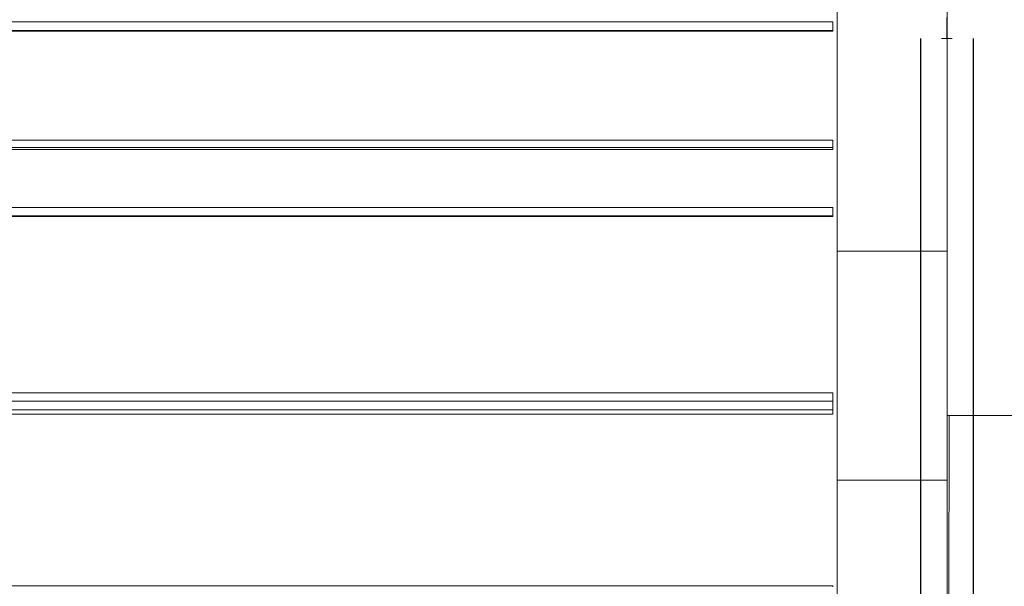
# Model space of a CAD drawing. Header units: millimetres. Extents: x -261 to 187, y -214 to 106.
# Tile 17 of 256: x -192.46 to -187.81, y -203.85 to -201.18. Entities that reach past the tile are written whole.
import ezdxf

# ---------------------------------------------------------------- set-up
doc = ezdxf.new("R2010")
doc.units = ezdxf.units.MM
doc.header["$LTSCALE"] = 0.005
doc.header["$MEASUREMENT"] = 0
for name, color, linetype, lineweight in [('AP-Condutos', 4, 'Continuous', 25), ('AP-Conexões', 9, 'Continuous', 18), ('IFC-Cobertura-Contorno', 253, 'Continuous', 5), ('IFC-Laje-Contorno', 9, 'Continuous', 5), ('IFC-Parede-Contorno', 9, 'Continuous', 5), ('IFC-Pilar-Contorno', 9, 'Continuous', 5)]:
    doc.layers.add(name, color=color, linetype=linetype, lineweight=lineweight)

msp = doc.modelspace()

# ---------------------------------------------------------------- linework, layer by layer
at = {"layer": 'AP-Condutos'}
for p, q in [((-188.2032, -201.2644), (-188.2032, -209.6052)), ((-187.9532, -201.2644), (-187.9532, -209.6052))]:
    msp.add_line(p, q, dxfattribs=at)
at = {"layer": 'AP-Conexões'}
for p, q in [((-188.0782, -201.2144), (-188.0782, -201.1644)), ((-188.0782, -201.2144), (-188.0782, -201.2644)), ((-188.0532, -201.2644), (-188.1032, -201.2644))]:
    msp.add_line(p, q, dxfattribs=at)
at = {"layer": 'IFC-Cobertura-Contorno', "lineweight": 5}
for p, q in [((-211.6963, -201.1857), (-188.6172, -201.1857)), ((-188.6172, -201.2255), (-188.6172, -201.1857)), ((-211.6963, -201.2255), (-188.6172, -201.2255)), ((-211.6963, -201.2295), (-188.6172, -201.2295)), ((-188.6172, -201.2295), (-188.6172, -201.2255)), ((-211.6963, -201.7445), (-188.6172, -201.7445)), ((-211.6963, -201.7793), (-188.6172, -201.7793)), ((-188.6172, -201.7793), (-188.6172, -201.7445)), ((-188.6172, -201.7828), (-188.6172, -201.753)), ((-188.6172, -201.7883), (-188.6172, -201.7793)), ((-211.6963, -201.7883), (-188.6172, -201.7883)), ((-211.6963, -202.062), (-188.6172, -202.062)), ((-211.6963, -202.1018), (-188.6172, -202.1018)), ((-211.6963, -202.1058), (-188.6172, -202.1058)), ((-188.6172, -202.1018), (-188.6172, -202.062)), ((-188.6172, -202.1058), (-188.6172, -202.1018)), ((-211.6963, -202.9383), (-188.6172, -202.9383)), ((-188.6172, -202.9781), (-188.6172, -202.9383)), ((-211.6963, -202.9781), (-188.6172, -202.9781)), ((-188.6172, -202.9868), (-188.6172, -202.9519)), ((-188.6172, -202.9902), (-188.6172, -202.9604)), ((-188.6172, -203.0179), (-188.6172, -202.9781)), ((-211.6963, -203.0179), (-188.6172, -203.0179)), ((-188.6172, -203.031), (-188.6172, -203.0012)), ((-188.6172, -203.0395), (-188.6172, -203.0047)), ((-211.6963, -203.0395), (-188.6172, -203.0395)), ((-211.6963, -203.8505), (-188.6172, -203.8505)), ((-188.6172, -203.8545), (-188.6172, -203.8505))]:
    msp.add_line(p, q, dxfattribs=at)
at = {"layer": 'IFC-Laje-Contorno', "lineweight": 5}
for p, q in [((-188.0764, -209.8257), (-188.0668, -203.0457)), ((-188.0764, -203.0457), (-183.218, -203.0457))]:
    msp.add_line(p, q, dxfattribs=at)
at = {"layer": 'IFC-Parede-Contorno', "lineweight": 5}
for p, q in [((-188.5967, -201.5902), (-188.5967, -200.1252)), ((-188.0764, -202.2687), (-188.0764, -200.8438)), ((-188.5967, -202.2687), (-188.5967, -201.5902)), ((-188.5967, -203.3513), (-188.5967, -202.2687)), ((-188.5967, -202.2687), (-188.0764, -202.2687)), ((-188.5967, -202.2687), (-188.5661, -202.2687)), ((-188.5661, -202.2687), (-188.0764, -202.2687)), ((-188.0764, -203.3513), (-188.0764, -202.2687)), ((-188.5967, -203.3513), (-188.107, -203.3513)), ((-188.5967, -203.3882), (-188.5967, -203.3513)), ((-188.107, -203.3513), (-188.0764, -203.3513)), ((-188.0764, -204.8403), (-188.0764, -203.3513)), ((-188.5967, -203.394), (-188.5967, -203.3882)), ((-188.5967, -206.8431), (-188.5967, -203.394))]:
    msp.add_line(p, q, dxfattribs=at)
at = {"layer": 'IFC-Pilar-Contorno', "lineweight": 5}
msp.add_line((-188.0764, -203.0458), (-188.0668, -203.0458), dxfattribs=at)

doc.saveas('drawing.dxf')
